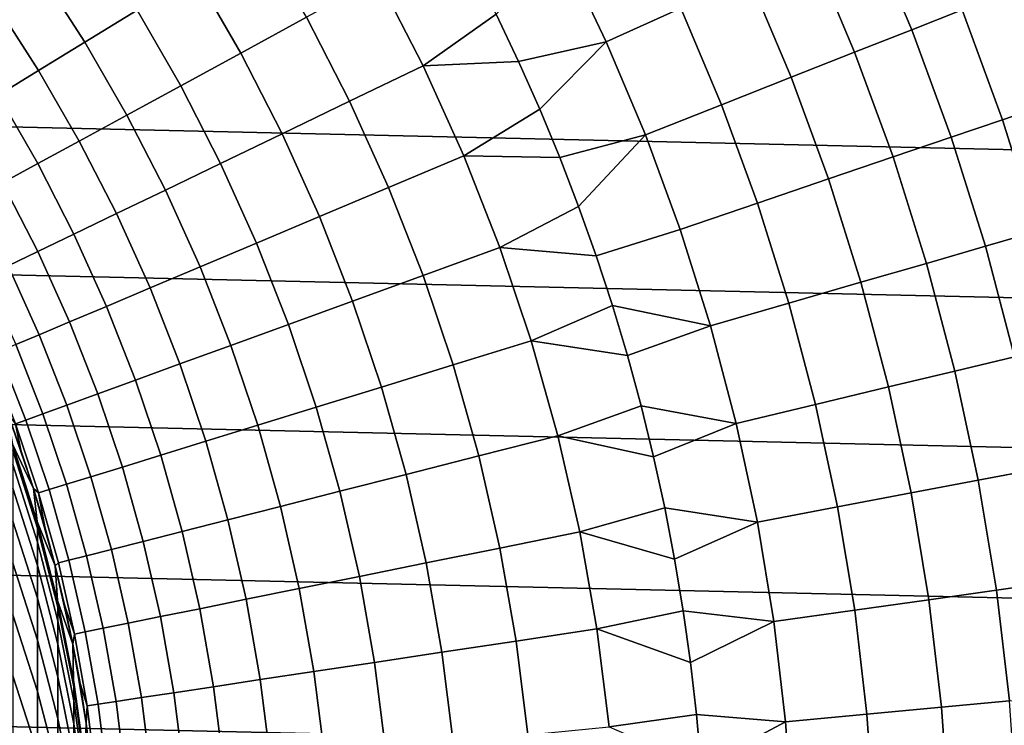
# Model space of a CAD drawing. Header units: metres. Extents: x -28 to 70, y -218 to 27.
# Tile 163 of 246: x 11.34 to 19.45, y 1.63 to 7.44. Entities that reach past the tile are written whole.
import ezdxf

# ---------------------------------------------------------------- set-up
doc = ezdxf.new("R2010")
doc.units = ezdxf.units.M
doc.layers.add('solid_10_261_002_XXX', color=7, linetype='CONTINUOUS')

msp = doc.modelspace()

# ---------------------------------------------------------------- linework, layer by layer
at = {"layer": 'solid_10_261_002_XXX'}
for points in [[(-25.695839, 9.796626, -5), (26.115135, 8.616775, -5), (26.48019, 7.4195, -5), (-26.115135, 8.616775, -5)], [(-26.115135, 8.616775, -5), (26.48019, 7.4195, -5), (26.79051, 6.206317, -5), (-26.48019, 7.4195, -5)], [(19.101856, 7.521547, 153.591949), (18.72831, 8.408628, 153.591949), (18.320303, 8.225441, 155.052612), (18.685713, 7.357687, 155.052612)], [(16.784031, 7.535686, 159.312195), (16.412369, 8.314109, 159.312195), (15.812464, 8.010212, 160.683807), (16.170542, 7.260242, 160.683807)], [(18.685713, 7.357687, 155.052612), (18.320303, 8.225441, 155.052612), (17.859758, 8.018666, 156.494385), (18.215981, 7.172725, 156.494385)], [(12.306774, 7.520513, 167.558289), (11.916609, 8.124606, 167.558289), (11.499496, 7.840223, 169.000046), (11.876003, 7.257275, 169.000046)], [(13.701921, 7.461669, 164.740463), (13.312956, 8.135378, 164.740463), (12.78601, 7.813368, 166.13768), (13.15958, 7.166325, 166.13768)], [(16.170542, 7.260242, 160.683807), (15.812464, 8.010212, 160.683807), (15.262677, 7.486701, 162.026337), (15.447437, 7.097653, 162.026337)], [(18.215981, 7.172725, 156.494385), (17.859758, 8.018666, 156.494385), (17.347399, 7.788627, 157.914993), (17.693401, 6.966954, 157.914993)], [(15.262677, 7.486701, 162.026337), (15.068121, 7.870943, 162.026337), (14.292514, 7.783288, 163.368866), (14.662712, 7.06119, 163.368866)], [(11.876003, 7.257275, 169.000046), (11.499496, 7.840223, 169.000046), (11.129966, 7.588283, 170.460709), (11.494375, 7.024066, 170.460709)], [(13.15958, 7.166325, 166.13768), (12.78601, 7.813368, 166.13768), (12.306774, 7.520513, 167.558289), (12.666342, 6.897722, 167.558289)], [(17.693401, 6.966954, 157.914993), (17.347399, 7.788627, 157.914993), (16.784031, 7.535686, 159.312195), (17.118797, 6.740698, 159.312195)], [(14.662712, 7.06119, 163.368866), (14.292514, 7.783288, 163.368866), (13.701921, 7.461669, 164.740463), (14.056823, 6.769409, 164.740463)], [(19.801596, 6.743315, 152.1147), (19.463757, 7.664049, 152.1147), (19.101856, 7.521547, 153.591949), (19.433413, 6.617933, 153.591949)], [(11.494375, 7.024066, 170.460709), (11.129966, 7.588283, 170.460709), (10.808604, 7.369182, 171.937958), (11.162492, 6.821257, 171.937958)], [(12.666342, 6.897722, 167.558289), (12.306774, 7.520513, 167.558289), (11.876003, 7.257275, 169.000046), (12.222985, 6.656283, 169.000046)], [(14.056823, 6.769409, 164.740463), (13.701921, 7.461669, 164.740463), (13.15958, 7.166325, 166.13768), (13.500433, 6.501466, 166.13768)], [(15.447437, 7.097653, 162.026337), (15.262677, 7.486701, 162.026337), (14.662712, 7.06119, 163.368866)], [(17.118797, 6.740698, 159.312195), (16.784031, 7.535686, 159.312195), (16.170542, 7.260242, 160.683807), (16.493073, 6.494312, 160.683807)], [(19.433413, 6.617933, 153.591949), (19.101856, 7.521547, 153.591949), (18.685713, 7.357687, 155.052612), (19.010046, 6.473758, 155.052612)], [(-26.48019, 7.4195, -5), (26.79051, 6.206317, -5), (27.045177, 4.980701, -5), (-26.79051, 6.206317, -5)], [(19.010046, 6.473758, 155.052612), (18.685713, 7.357687, 155.052612), (18.215981, 7.172725, 156.494385), (18.532162, 6.311018, 156.494385)], [(12.222985, 6.656283, 169.000046), (11.876003, 7.257275, 169.000046), (11.494375, 7.024066, 170.460709), (11.830208, 6.442388, 170.460709)], [(16.170542, 7.260242, 160.683807), (15.447437, 7.097653, 162.026337), (15.622283, 6.70405, 162.026337)], [(16.493073, 6.494312, 160.683807), (16.170542, 7.260242, 160.683807), (15.622283, 6.70405, 162.026337), (15.787101, 6.306143, 162.026337)], [(13.500433, 6.501466, 166.13768), (13.15958, 7.166325, 166.13768), (12.666342, 6.897722, 167.558289), (12.99442, 6.257783, 167.558289)], [(18.532162, 6.311018, 156.494385), (18.215981, 7.172725, 156.494385), (17.693401, 6.966954, 157.914993), (18.000511, 6.129967, 157.914993)], [(14.996457, 6.321537, 163.368866), (14.662712, 7.06119, 163.368866), (14.056823, 6.769409, 164.740463), (14.376776, 6.060319, 164.740463)], [(15.622283, 6.70405, 162.026337), (15.447437, 7.097653, 162.026337), (14.662712, 7.06119, 163.368866), (14.996457, 6.321537, 163.368866)], [(11.830208, 6.442388, 170.460709), (11.494375, 7.024066, 170.460709), (11.162492, 6.821257, 171.937958), (11.488627, 6.256373, 171.937958)], [(12.99442, 6.257783, 167.558289), (12.666342, 6.897722, 167.558289), (12.222985, 6.656283, 169.000046), (12.539579, 6.038743, 169.000046)], [(18.000511, 6.129967, 157.914993), (17.693401, 6.966954, 157.914993), (17.118797, 6.740698, 159.312195), (17.415934, 5.930892, 159.312195)], [(11.488627, 6.256373, 171.937958), (11.162492, 6.821257, 171.937958), (10.880874, 6.649164, 173.429489), (11.198782, 6.098532, 173.429489)], [(14.376776, 6.060319, 164.740463), (14.056823, 6.769409, 164.740463), (13.500433, 6.501466, 166.13768), (13.807722, 5.820443, 166.13768)], [(17.415934, 5.930892, 159.312195), (17.118797, 6.740698, 159.312195), (16.493073, 6.494312, 160.683807), (16.779346, 5.714107, 160.683807)], [(20.095905, 5.807758, 152.1147), (19.801596, 6.743315, 152.1147), (19.433413, 6.617933, 153.591949), (19.72225, 5.699771, 153.591949)], [(12.539579, 6.038743, 169.000046), (12.222985, 6.656283, 169.000046), (11.830208, 6.442388, 170.460709), (12.136628, 5.844692, 170.460709)], [(15.787101, 6.306143, 162.026337), (15.622283, 6.70405, 162.026337), (14.996457, 6.321537, 163.368866)], [(19.72225, 5.699771, 153.591949), (19.433413, 6.617933, 153.591949), (19.010046, 6.473758, 155.052612), (19.292591, 5.575599, 155.052612)], [(13.807722, 5.820443, 166.13768), (13.500433, 6.501466, 166.13768), (12.99442, 6.257783, 167.558289), (13.290192, 5.602285, 167.558289)], [(16.493073, 6.494312, 160.683807), (15.787101, 6.306143, 162.026337), (15.941786, 5.904189, 162.026337)], [(16.779346, 5.714107, 160.683807), (16.493073, 6.494312, 160.683807), (15.941786, 5.904189, 162.026337), (16.086239, 5.498446, 162.026337)], [(12.136628, 5.844692, 170.460709), (11.830208, 6.442388, 170.460709), (11.488627, 6.256373, 171.937958), (11.786201, 5.675935, 171.937958)], [(19.292591, 5.575599, 155.052612), (19.010046, 6.473758, 155.052612), (18.532162, 6.311018, 156.494385), (18.807604, 5.435437, 156.494385)], [(11.786201, 5.675935, 171.937958), (11.488627, 6.256373, 171.937958), (11.198782, 6.098532, 173.429489), (11.488848, 5.532737, 173.429489)], [(13.290192, 5.602285, 167.558289), (12.99442, 6.257783, 167.558289), (12.539579, 6.038743, 169.000046), (12.824999, 5.40619, 169.000046)], [(15.292917, 5.566167, 163.368866), (14.996457, 6.321537, 163.368866), (14.376776, 6.060319, 164.740463), (14.660987, 5.336163, 164.740463)], [(15.941786, 5.904189, 162.026337), (15.787101, 6.306143, 162.026337), (14.996457, 6.321537, 163.368866), (15.292917, 5.566167, 163.368866)], [(18.807604, 5.435437, 156.494385), (18.532162, 6.311018, 156.494385), (18.000511, 6.129967, 157.914993), (18.268053, 5.279505, 157.914993)], [(-26.79051, 6.206317, -5), (27.045177, 4.980701, -5), (27.243832, 3.744787, -5), (-27.045177, 4.980701, -5)], [(11.488848, 5.532737, 173.429489), (11.198782, 6.098532, 173.429489), (10.961127, 5.969112, 174.932922), (11.245038, 5.415325, 174.932922)], [(18.268053, 5.279505, 157.914993), (18.000511, 6.129967, 157.914993), (17.415934, 5.930892, 159.312195), (17.674786, 5.108049, 159.312195)], [(12.824999, 5.40619, 169.000046), (12.539579, 6.038743, 169.000046), (12.136628, 5.844692, 170.460709), (12.412875, 5.232466, 170.460709)], [(14.660987, 5.336163, 164.740463), (14.376776, 6.060319, 164.740463), (13.807722, 5.820443, 166.13768), (14.080684, 5.124949, 166.13768)], [(17.674786, 5.108049, 159.312195), (17.415934, 5.930892, 159.312195), (16.779346, 5.714107, 160.683807), (17.028738, 4.92134, 160.683807)], [(12.412875, 5.232466, 170.460709), (12.136628, 5.844692, 170.460709), (11.786201, 5.675935, 171.937958), (12.054471, 5.081386, 171.937958)], [(16.086239, 5.498446, 162.026337), (15.941786, 5.904189, 162.026337), (15.292917, 5.566167, 163.368866)], [(14.080684, 5.124949, 166.13768), (13.807722, 5.820443, 166.13768), (13.290192, 5.602285, 167.558289), (13.552922, 4.93286, 167.558289)], [(17.028738, 4.92134, 160.683807), (16.779346, 5.714107, 160.683807), (16.086239, 5.498446, 162.026337), (16.220367, 5.089173, 162.026337)], [(19.967735, 4.76908, 153.591949), (19.72225, 5.699771, 153.591949), (19.292591, 5.575599, 155.052612), (19.532728, 4.665183, 155.052612)], [(12.054471, 5.081386, 171.937958), (11.786201, 5.675935, 171.937958), (11.488848, 5.532737, 173.429489), (11.75035, 4.953188, 173.429489)], [(13.552922, 4.93286, 167.558289), (13.290192, 5.602285, 167.558289), (12.824999, 5.40619, 169.000046), (13.078532, 4.760197, 169.000046)], [(11.75035, 4.953188, 173.429489), (11.488848, 5.532737, 173.429489), (11.245038, 5.415325, 174.932922), (11.500991, 4.848074, 174.932922)], [(15.551357, 4.796958, 163.368866), (15.292917, 5.566167, 163.368866), (14.660987, 5.336163, 164.740463), (14.908748, 4.59874, 164.740463)], [(16.220367, 5.089173, 162.026337), (16.086239, 5.498446, 162.026337), (15.292917, 5.566167, 163.368866), (15.551357, 4.796958, 163.368866)], [(19.532728, 4.665183, 155.052612), (19.292591, 5.575599, 155.052612), (18.807604, 5.435437, 156.494385), (19.041704, 4.547907, 156.494385)], [(19.041704, 4.547907, 156.494385), (18.807604, 5.435437, 156.494385), (18.268053, 5.279505, 157.914993), (18.495438, 4.417437, 157.914993)], [(11.500991, 4.848074, 174.932922), (11.245038, 5.415325, 174.932922), (11.055155, 5.323882, 176.445908), (11.306786, 4.76621, 176.445908)], [(13.078532, 4.760197, 169.000046), (12.824999, 5.40619, 169.000046), (12.412875, 5.232466, 170.460709), (12.658262, 4.607231, 170.460709)], [(14.908748, 4.59874, 164.740463), (14.660987, 5.336163, 164.740463), (14.080684, 5.124949, 166.13768), (14.318638, 4.416715, 166.13768)], [(18.495438, 4.417437, 157.914993), (18.268053, 5.279505, 157.914993), (17.674786, 5.108049, 159.312195), (17.894785, 4.273978, 159.312195)], [(12.658262, 4.607231, 170.460709), (12.412875, 5.232466, 170.460709), (12.054471, 5.081386, 171.937958), (12.292773, 4.474204, 171.937958)], [(14.318638, 4.416715, 166.13768), (14.080684, 5.124949, 166.13768), (13.552922, 4.93286, 167.558289), (13.781958, 4.251171, 167.558289)], [(12.292773, 4.474204, 171.937958), (12.054471, 5.081386, 171.937958), (11.75035, 4.953188, 173.429489), (11.982639, 4.361324, 173.429489)], [(16.344084, 4.676634, 162.026337), (16.220367, 5.089173, 162.026337), (15.551357, 4.796958, 163.368866)], [(17.028738, 4.92134, 160.683807), (16.220367, 5.089173, 162.026337), (16.344084, 4.676634, 162.026337)], [(17.894785, 4.273978, 159.312195), (17.674786, 5.108049, 159.312195), (17.028738, 4.92134, 160.683807), (17.240696, 4.117756, 160.683807)], [(-27.045177, 4.980701, -5), (27.243832, 3.744787, -5), (27.386063, 2.50062, -5), (-27.243832, 3.744787, -5)], [(11.982639, 4.361324, 173.429489), (11.75035, 4.953188, 173.429489), (11.500991, 4.848074, 174.932922), (11.728351, 4.268771, 174.932922)], [(13.781958, 4.251171, 167.558289), (13.552922, 4.93286, 167.558289), (13.078532, 4.760197, 169.000046), (13.299551, 4.102368, 169.000046)], [(17.240696, 4.117756, 160.683807), (17.028738, 4.92134, 160.683807), (16.344084, 4.676634, 162.026337), (16.457312, 4.261093, 162.026337)], [(11.728351, 4.268771, 174.932922), (11.500991, 4.848074, 174.932922), (11.306786, 4.76621, 176.445908), (11.530307, 4.196689, 176.445908)], [(15.771134, 4.015824, 163.368866), (15.551357, 4.796958, 163.368866), (14.908748, 4.59874, 164.740463), (15.119443, 3.849883, 164.740463)], [(16.457312, 4.261093, 162.026337), (16.344084, 4.676634, 162.026337), (15.551357, 4.796958, 163.368866), (15.771134, 4.015824, 163.368866)], [(11.38882, 4.145191, 177.966064), (11.168041, 4.707724, 177.966064), (11.084975, 4.672709, 179.490997), (11.304111, 4.11436, 179.490997)], [(11.530307, 4.196689, 176.445908), (11.306786, 4.76621, 176.445908), (11.168041, 4.707724, 177.966064), (11.38882, 4.145191, 177.966064)], [(13.299551, 4.102368, 169.000046), (13.078532, 4.760197, 169.000046), (12.658262, 4.607231, 170.460709), (12.872178, 3.970541, 170.460709)], [(19.729927, 3.744513, 155.052612), (19.532728, 4.665183, 155.052612), (19.041704, 4.547907, 156.494385), (19.233946, 3.650381, 156.494385)], [(12.872178, 3.970541, 170.460709), (12.658262, 4.607231, 170.460709), (12.292773, 4.474204, 171.937958), (12.500512, 3.855897, 171.937958)], [(15.119443, 3.849883, 164.740463), (14.908748, 4.59874, 164.740463), (14.318638, 4.416715, 166.13768), (14.520993, 3.697499, 166.13768)], [(19.233946, 3.650381, 156.494385), (19.041704, 4.547907, 156.494385), (18.495438, 4.417437, 157.914993), (18.682163, 3.545659, 157.914993)], [(12.500512, 3.855897, 171.937958), (12.292773, 4.474204, 171.937958), (11.982639, 4.361324, 173.429489), (12.185139, 3.758617, 173.429489)], [(14.520993, 3.697499, 166.13768), (14.318638, 4.416715, 166.13768), (13.781958, 4.251171, 167.558289), (13.976728, 3.558913, 167.558289)], [(18.682163, 3.545659, 157.914993), (18.495438, 4.417437, 157.914993), (17.894785, 4.273978, 159.312195), (18.075447, 3.430511, 159.312195)], [(12.185139, 3.758617, 173.429489), (11.982639, 4.361324, 173.429489), (11.728351, 4.268771, 174.932922), (11.926552, 3.678854, 174.932922)], [(11.926552, 3.678854, 174.932922), (11.728351, 4.268771, 174.932922), (11.530307, 4.196689, 176.445908), (11.725162, 3.616733, 176.445908)], [(13.976728, 3.558913, 167.558289), (13.781958, 4.251171, 167.558289), (13.299551, 4.102368, 169.000046), (13.487505, 3.434341, 169.000046)], [(16.559975, 3.842817, 162.026337), (16.457312, 4.261093, 162.026337), (15.771134, 4.015824, 163.368866)], [(17.240696, 4.117756, 160.683807), (16.457312, 4.261093, 162.026337), (16.559975, 3.842817, 162.026337)], [(18.075447, 3.430511, 159.312195), (17.894785, 4.273978, 159.312195), (17.240696, 4.117756, 160.683807), (17.414755, 3.30512, 160.683807)], [(11.238135, 4.207651, 181), (11.238251, 4.207343, 219.199997), (11.453048, 3.581515, 219.199997), (11.349807, 3.896394, 181)], [(11.304111, 4.11436, 179.490997), (11.238135, 4.207651, 181), (11.349807, 3.896394, 181)], [(11.279345, 3.947007, 219.199997), (11.453048, 3.581515, 219.199997), (11.238251, 4.207343, 219.199997)], [(11.581283, 3.572353, 177.966064), (11.38882, 4.145191, 177.966064), (11.304111, 4.11436, 179.490997), (11.495143, 3.545782, 179.490997)], [(11.725162, 3.616733, 176.445908), (11.530307, 4.196689, 176.445908), (11.38882, 4.145191, 177.966064), (11.581283, 3.572353, 177.966064)], [(11.495143, 3.545782, 179.490997), (11.304111, 4.11436, 179.490997), (11.349807, 3.896394, 181), (11.45286, 3.582178, 181)], [(13.487505, 3.434341, 169.000046), (13.299551, 4.102368, 169.000046), (12.872178, 3.970541, 170.460709), (13.054092, 3.32398, 170.460709)], [(17.414755, 3.30512, 160.683807), (17.240696, 4.117756, 160.683807), (16.559975, 3.842817, 162.026337), (16.652008, 3.422075, 162.026337)], [(15.951702, 3.224706, 163.368866), (15.771134, 4.015824, 163.368866), (15.119443, 3.849883, 164.740463), (15.292549, 3.091455, 164.740463)], [(16.652008, 3.422075, 162.026337), (16.559975, 3.842817, 162.026337), (15.771134, 4.015824, 163.368866), (15.951702, 3.224706, 163.368866)], [(11.482845, 3.308598, 219.199997), (11.453048, 3.581515, 219.199997), (11.279345, 3.947007, 219.199997)], [(11.279345, 3.947007, 219.199997), (11.284048, 3.933544, 352.200012), (11.482962, 3.308184, 352.200012), (11.482845, 3.308598, 219.199997)], [(11.284048, 3.894764, 355.03891), (11.482962, 3.308184, 352.200012), (11.284048, 3.933544, 352.200012)], [(11.487036, 3.255469, 355.021454), (11.487036, 3.29401, 352.200012), (11.482962, 3.308184, 352.200012), (11.284048, 3.894764, 355.03891)], [(11.284048, 3.894764, 355.03891), (11.284048, 3.778455, 357.875732), (11.487036, 3.139875, 357.84079), (11.487036, 3.255469, 355.021454)], [(11.45286, 3.582178, 181), (11.349807, 3.896394, 181), (11.453048, 3.581515, 219.199997)], [(13.054092, 3.32398, 170.460709), (12.872178, 3.970541, 170.460709), (12.500512, 3.855897, 171.937958), (12.677174, 3.228005, 171.937958)], [(12.677174, 3.228005, 171.937958), (12.500512, 3.855897, 171.937958), (12.185139, 3.758617, 173.429489), (12.357343, 3.146566, 173.429489)], [(15.292549, 3.091455, 164.740463), (15.119443, 3.849883, 164.740463), (14.520993, 3.697499, 166.13768), (14.687248, 2.969091, 166.13768)], [(-27.243832, 3.744787, -5), (27.386063, 2.50062, -5), (27.471458, 1.25229, -5), (-27.386063, 2.50062, -5)], [(11.284048, 3.778455, 357.875732), (11.284048, 3.584702, 360.708313), (11.487036, 2.947314, 360.655945), (11.487036, 3.139875, 357.84079)], [(12.357343, 3.146566, 173.429489), (12.185139, 3.758617, 173.429489), (11.926552, 3.678854, 174.932922), (12.095102, 3.079792, 174.932922)], [(19.883755, 2.815611, 155.052612), (19.729927, 3.744513, 155.052612), (19.233946, 3.650381, 156.494385), (19.383907, 2.74483, 156.494385)], [(12.095102, 3.079792, 174.932922), (11.926552, 3.678854, 174.932922), (11.725162, 3.616733, 176.445908), (11.890865, 3.027786, 176.445908)], [(14.687248, 2.969091, 166.13768), (14.520993, 3.697499, 166.13768), (13.976728, 3.558913, 167.558289), (14.136751, 2.857806, 167.558289)], [(19.383907, 2.74483, 156.494385), (19.233946, 3.650381, 156.494385), (18.682163, 3.545659, 157.914993), (18.827824, 2.666087, 157.914993)], [(11.284048, 3.584702, 360.708313), (11.284048, 3.31365, 363.534515), (11.487036, 2.67793, 363.464783), (11.487036, 2.947314, 360.655945)], [(11.45286, 3.582178, 181), (11.453048, 3.581515, 219.199997), (11.632797, 2.945889, 219.199997), (11.547216, 3.265242, 181)], [(11.495143, 3.545782, 179.490997), (11.45286, 3.582178, 181), (11.547216, 3.265242, 181)], [(11.482845, 3.308598, 219.199997), (11.632797, 2.945889, 219.199997), (11.453048, 3.581515, 219.199997)], [(11.744953, 2.990633, 177.966064), (11.581283, 3.572353, 177.966064), (11.495143, 3.545782, 179.490997), (11.657597, 2.968389, 179.490997)], [(11.890865, 3.027786, 176.445908), (11.725162, 3.616733, 176.445908), (11.581283, 3.572353, 177.966064), (11.744953, 2.990633, 177.966064)], [(11.495143, 3.545782, 179.490997), (11.547216, 3.265242, 181), (11.632803, 2.945826, 181), (11.657597, 2.968389, 179.490997)], [(14.136751, 2.857806, 167.558289), (13.976728, 3.558913, 167.558289), (13.487505, 3.434341, 169.000046), (13.641927, 2.757775, 169.000046)], [(18.827824, 2.666087, 157.914993), (18.682163, 3.545659, 157.914993), (18.075447, 3.430511, 159.312195), (18.216377, 2.579504, 159.312195)], [(13.641927, 2.757775, 169.000046), (13.487505, 3.434341, 169.000046), (13.054092, 3.32398, 170.460709), (13.203552, 2.669156, 170.460709)], [(16.733355, 2.999136, 162.026337), (16.652008, 3.422075, 162.026337), (15.951702, 3.224706, 163.368866)], [(17.414755, 3.30512, 160.683807), (16.652008, 3.422075, 162.026337), (16.733355, 2.999136, 162.026337)], [(18.216377, 2.579504, 159.312195), (18.075447, 3.430511, 159.312195), (17.414755, 3.30512, 160.683807), (17.550533, 2.485218, 160.683807)], [(11.284048, 3.31365, 363.534515), (11.284048, 2.965501, 366.352295), (11.487036, 2.331924, 366.265198), (11.487036, 2.67793, 363.464783)], [(11.6504, 2.65883, 219.199997), (11.632797, 2.945889, 219.199997), (11.482845, 3.308598, 219.199997)], [(11.6504, 2.65883, 219.199997), (11.482845, 3.308598, 219.199997), (11.487036, 3.29401, 352.200012), (11.650389, 2.659125, 352.200012)], [(11.482845, 3.308598, 219.199997), (11.482962, 3.308184, 352.200012), (11.487036, 3.29401, 352.200012)], [(11.487036, 3.255469, 355.021454), (11.650389, 2.659125, 352.200012), (11.487036, 3.29401, 352.200012)], [(11.65381, 2.605792, 355.003693), (11.65381, 2.64409, 352.200012), (11.650389, 2.659125, 352.200012), (11.487036, 3.255469, 355.021454)], [(11.487036, 3.255469, 355.021454), (11.487036, 3.139875, 357.84079), (11.65381, 2.490925, 357.805328), (11.65381, 2.605792, 355.003693)], [(11.632803, 2.945826, 181), (11.547216, 3.265242, 181), (11.632797, 2.945889, 219.199997)], [(13.203552, 2.669156, 170.460709), (13.054092, 3.32398, 170.460709), (12.677174, 3.228005, 171.937958), (12.822318, 2.592088, 171.937958)], [(17.550533, 2.485218, 160.683807), (17.414755, 3.30512, 160.683807), (16.733355, 2.999136, 162.026337), (16.803961, 2.574272, 162.026337)], [(12.822318, 2.592088, 171.937958), (12.677174, 3.228005, 171.937958), (12.357343, 3.146566, 173.429489), (12.498825, 2.526692, 173.429489)], [(16.092611, 2.425571, 163.368866), (15.951702, 3.224706, 163.368866), (15.292549, 3.091455, 164.740463), (15.427636, 2.325342, 164.740463)], [(16.803961, 2.574272, 162.026337), (16.733355, 2.999136, 162.026337), (15.951702, 3.224706, 163.368866), (16.092611, 2.425571, 163.368866)], [(11.487036, 3.139875, 357.84079), (11.487036, 2.947314, 360.655945), (11.65381, 2.299576, 360.602753), (11.65381, 2.490925, 357.805328)], [(12.498825, 2.526692, 173.429489), (12.357343, 3.146566, 173.429489), (12.095102, 3.079792, 174.932922), (12.233582, 2.473072, 174.932922)], [(15.427636, 2.325342, 164.740463), (15.292549, 3.091455, 164.740463), (14.687248, 2.969091, 166.13768), (14.816988, 2.233302, 166.13768)], [(12.027007, 2.431312, 176.445908), (11.890865, 3.027786, 176.445908), (11.744953, 2.990633, 177.966064), (11.879424, 2.401477, 177.966064)], [(12.233582, 2.473072, 174.932922), (12.095102, 3.079792, 174.932922), (11.890865, 3.027786, 176.445908), (12.027007, 2.431312, 176.445908)], [(11.284048, 2.965501, 366.352295), (11.284048, 2.540516, 369.159485), (11.487036, 1.909554, 369.055115), (11.487036, 2.331924, 366.265198)], [(11.487036, 2.947314, 360.655945), (11.487036, 2.67793, 363.464783), (11.65381, 2.031887, 363.39389), (11.65381, 2.299576, 360.602753)], [(11.632803, 2.945826, 181), (11.632797, 2.945889, 219.199997), (11.777301, 2.301168, 219.199997), (11.709557, 2.624173, 181)], [(11.6504, 2.65883, 219.199997), (11.777301, 2.301168, 219.199997), (11.632797, 2.945889, 219.199997)], [(11.791067, 2.383616, 179.490997), (11.657597, 2.968389, 179.490997), (11.632803, 2.945826, 181), (11.709557, 2.624173, 181)], [(11.879424, 2.401477, 177.966064), (11.744953, 2.990633, 177.966064), (11.657597, 2.968389, 179.490997), (11.791067, 2.383616, 179.490997)], [(14.816988, 2.233302, 166.13768), (14.687248, 2.969091, 166.13768), (14.136751, 2.857806, 167.558289), (14.261628, 2.149595, 167.558289)], [(14.261628, 2.149595, 167.558289), (14.136751, 2.857806, 167.558289), (13.641927, 2.757775, 169.000046), (13.762432, 2.074353, 169.000046)], [(13.762432, 2.074353, 169.000046), (13.641927, 2.757775, 169.000046), (13.203552, 2.669156, 170.460709), (13.320186, 2.007695, 170.460709)], [(19.993876, 1.880519, 155.052612), (19.883755, 2.815611, 155.052612), (19.383907, 2.74483, 156.494385), (19.491259, 1.833246, 156.494385)], [(11.487036, 2.67793, 363.464783), (11.487036, 2.331924, 366.265198), (11.65381, 1.688058, 366.176697), (11.65381, 2.031887, 363.39389)], [(19.491259, 1.833246, 156.494385), (19.383907, 2.74483, 156.494385), (18.827824, 2.666087, 157.914993), (18.932095, 1.780654, 157.914993)], [(11.6504, 2.65883, 219.199997), (11.650389, 2.659125, 352.200012), (11.65381, 2.64409, 352.200012)], [(11.781238, 2.001307, 219.199997), (11.777301, 2.301168, 219.199997), (11.6504, 2.65883, 219.199997)], [(11.781238, 2.001307, 219.199997), (11.6504, 2.65883, 219.199997), (11.65381, 2.64409, 352.200012), (11.781158, 2.001699, 352.200012)], [(11.65381, 2.605792, 355.003693), (11.781158, 2.001699, 352.200012), (11.65381, 2.64409, 352.200012)], [(11.783843, 1.947783, 354.985718), (11.783843, 1.985835, 352.200012), (11.781158, 2.001699, 352.200012), (11.65381, 2.605792, 355.003693)], [(11.65381, 2.605792, 355.003693), (11.65381, 2.490925, 357.805328), (11.783843, 1.833652, 357.769379), (11.783843, 1.947783, 354.985718)], [(11.777418, 2.300528, 181), (11.709557, 2.624173, 181), (11.777301, 2.301168, 219.199997)], [(11.791067, 2.383616, 179.490997), (11.709557, 2.624173, 181), (11.777418, 2.300528, 181)], [(13.320186, 2.007695, 170.460709), (13.203552, 2.669156, 170.460709), (12.822318, 2.592088, 171.937958), (12.935584, 1.949726, 171.937958)], [(18.932095, 1.780654, 157.914993), (18.827824, 2.666087, 157.914993), (18.216377, 2.579504, 159.312195), (18.317263, 1.722826, 159.312195)], [(11.284048, 2.540516, 369.159485), (11.284048, 2.039011, 371.954041), (11.487036, 1.411135, 371.832489), (11.487036, 1.909554, 369.055115)], [(12.609233, 1.900536, 173.429489), (12.498825, 2.526692, 173.429489), (12.233582, 2.473072, 174.932922), (12.341647, 1.860204, 174.932922)], [(12.935584, 1.949726, 171.937958), (12.822318, 2.592088, 171.937958), (12.498825, 2.526692, 173.429489), (12.609233, 1.900536, 173.429489)], [(16.863783, 2.147756, 162.026337), (16.803961, 2.574272, 162.026337), (16.092611, 2.425571, 163.368866)], [(17.550533, 2.485218, 160.683807), (16.803961, 2.574272, 162.026337), (16.863783, 2.147756, 162.026337)], [(18.317263, 1.722826, 159.312195), (18.216377, 2.579504, 159.312195), (17.550533, 2.485218, 160.683807), (17.64773, 1.659853, 160.683807)], [(-27.386063, 2.50062, -5), (27.471458, 1.25229, -5), (27.5, 0, -5), (-27.471458, 1.25229, -5)], [(11.65381, 2.490925, 357.805328), (11.65381, 2.299576, 360.602753), (11.783843, 1.64353, 360.548859), (11.783843, 1.833652, 357.769379)], [(12.341647, 1.860204, 174.932922), (12.233582, 2.473072, 174.932922), (12.027007, 2.431312, 176.445908), (12.133247, 1.828793, 176.445908)], [(17.64773, 1.659853, 160.683807), (17.550533, 2.485218, 160.683807), (16.863783, 2.147756, 162.026337), (16.912779, 1.719862, 162.026337)], [(11.895224, 1.792916, 179.490997), (11.791067, 2.383616, 179.490997), (11.777418, 2.300528, 181), (11.836335, 1.975135, 181)], [(11.984361, 1.806352, 177.966064), (11.879424, 2.401477, 177.966064), (11.791067, 2.383616, 179.490997), (11.895224, 1.792916, 179.490997)], [(12.133247, 1.828793, 176.445908), (12.027007, 2.431312, 176.445908), (11.879424, 2.401477, 177.966064), (11.984361, 1.806352, 177.966064)], [(16.193512, 1.620405, 163.368866), (16.092611, 2.425571, 163.368866), (15.427636, 2.325342, 164.740463), (15.524366, 1.553447, 164.740463)], [(16.912779, 1.719862, 162.026337), (16.863783, 2.147756, 162.026337), (16.092611, 2.425571, 163.368866), (16.193512, 1.620405, 163.368866)], [(11.487036, 2.331924, 366.265198), (11.487036, 1.909554, 369.055115), (11.65381, 1.268345, 368.949066), (11.65381, 1.688058, 366.176697)], [(11.65381, 2.299576, 360.602753), (11.65381, 2.031887, 363.39389), (11.783843, 1.377558, 363.322113), (11.783843, 1.64353, 360.548859)], [(11.836335, 1.975135, 181), (11.777418, 2.300528, 181), (11.777301, 2.301168, 219.199997), (11.886192, 1.648329, 219.199997)], [(11.781238, 2.001307, 219.199997), (11.874846, 1.3382, 219.199997), (11.886192, 1.648329, 219.199997), (11.777301, 2.301168, 219.199997)], [(15.524366, 1.553447, 164.740463), (15.427636, 2.325342, 164.740463), (14.816988, 2.233302, 166.13768), (14.90989, 1.491959, 166.13768)], [(14.90989, 1.491959, 166.13768), (14.816988, 2.233302, 166.13768), (14.261628, 2.149595, 167.558289), (14.351048, 1.436039, 167.558289)], [(14.351048, 1.436039, 167.558289), (14.261628, 2.149595, 167.558289), (13.762432, 2.074353, 169.000046), (13.848722, 1.385774, 169.000046)], [(11.284048, 2.039011, 371.954041), (11.284048, 1.461361, 374.733826), (11.487036, 0.837039, 374.595184), (11.487036, 1.411135, 371.832489)], [(11.65381, 2.031887, 363.39389), (11.65381, 1.688058, 366.176697), (11.783843, 1.035934, 366.087067), (11.783843, 1.377558, 363.322113)], [(13.848722, 1.385774, 169.000046), (13.762432, 2.074353, 169.000046), (13.320186, 2.007695, 170.460709), (13.403703, 1.341243, 170.460709)], [(11.781238, 2.001307, 219.199997), (11.781158, 2.001699, 352.200012), (11.783843, 1.985835, 352.200012)], [(11.781238, 2.001307, 219.199997), (11.783843, 1.985835, 352.200012), (11.874861, 1.337976, 352.200012), (11.874846, 1.3382, 219.199997)], [(11.783843, 1.947783, 354.985718), (11.874861, 1.337976, 352.200012), (11.783843, 1.985835, 352.200012)], [(11.876726, 1.283515, 354.96756), (11.876726, 1.32132, 352.200012), (11.874861, 1.337976, 352.200012), (11.783843, 1.947783, 354.985718)], [(11.783843, 1.947783, 354.985718), (11.783843, 1.833652, 357.769379), (11.876726, 1.170128, 357.733063), (11.876726, 1.283515, 354.96756)], [(11.886265, 1.648243, 181), (11.836335, 1.975135, 181), (11.886192, 1.648329, 219.199997)], [(11.895224, 1.792916, 179.490997), (11.836335, 1.975135, 181), (11.886265, 1.648243, 181)], [(13.016689, 1.302516, 171.937958), (12.935584, 1.949726, 171.937958), (12.609233, 1.900536, 173.429489), (12.688293, 1.269655, 173.429489)], [(13.403703, 1.341243, 170.460709), (13.320186, 2.007695, 170.460709), (12.935584, 1.949726, 171.937958), (13.016689, 1.302516, 171.937958)], [(11.487036, 1.909554, 369.055115), (11.487036, 1.411135, 371.832489), (11.65381, 0.773063, 371.708954), (11.65381, 1.268345, 368.949066)], [(12.688293, 1.269655, 173.429489), (12.609233, 1.900536, 173.429489), (12.341647, 1.860204, 174.932922), (12.419029, 1.242711, 174.932922)], [(11.783843, 1.833652, 357.769379), (11.783843, 1.64353, 360.548859), (11.876726, 0.981245, 360.494446), (11.876726, 1.170128, 357.733063)], [(11.969806, 1.19776, 179.490997), (11.895224, 1.792916, 179.490997), (11.886265, 1.648243, 181), (11.927168, 1.320099, 181)], [(12.059503, 1.206735, 177.966064), (11.984361, 1.806352, 177.966064), (11.895224, 1.792916, 179.490997), (11.969806, 1.19776, 179.490997)], [(12.209322, 1.221727, 176.445908), (12.133247, 1.828793, 176.445908), (11.984361, 1.806352, 177.966064), (12.059503, 1.206735, 177.966064)], [(12.419029, 1.242711, 174.932922), (12.341647, 1.860204, 174.932922), (12.133247, 1.828793, 176.445908), (12.209322, 1.221727, 176.445908)], [(19.555765, 0.917632, 156.494385), (19.491259, 1.833246, 156.494385), (18.932095, 1.780654, 157.914993), (18.994749, 0.891307, 157.914993)], [(16.95092, 1.290863, 162.026337), (16.912779, 1.719862, 162.026337), (16.193512, 1.620405, 163.368866)], [(17.64773, 1.659853, 160.683807), (16.912779, 1.719862, 162.026337), (16.95092, 1.290863, 162.026337)], [(18.377882, 0.862361, 159.312195), (18.317263, 1.722826, 159.312195), (17.64773, 1.659853, 160.683807), (17.706135, 0.83084, 160.683807)], [(18.994749, 0.891307, 157.914993), (18.932095, 1.780654, 157.914993), (18.317263, 1.722826, 159.312195), (18.377882, 0.862361, 159.312195)], [(11.65381, 1.688058, 366.176697), (11.65381, 1.268345, 368.949066), (11.783843, 0.618913, 368.841675), (11.783843, 1.035934, 366.087067)], [(11.783843, 1.64353, 360.548859), (11.783843, 1.377558, 363.322113), (11.876726, 0.717006, 363.249634), (11.876726, 0.981245, 360.494446)], [(11.874846, 1.3382, 219.199997), (11.931135, 0.670586, 219.199997), (11.959062, 0.990446, 219.199997), (11.886192, 1.648329, 219.199997)], [(11.927168, 1.320099, 181), (11.886265, 1.648243, 181), (11.886192, 1.648329, 219.199997), (11.959062, 0.990446, 219.199997)], [(17.706135, 0.83084, 160.683807), (17.64773, 1.659853, 160.683807), (16.95092, 1.290863, 162.026337), (16.97818, 0.861036, 162.026337)]]:
    msp.add_3dface(points, dxfattribs=at)

doc.saveas('drawing.dxf')
